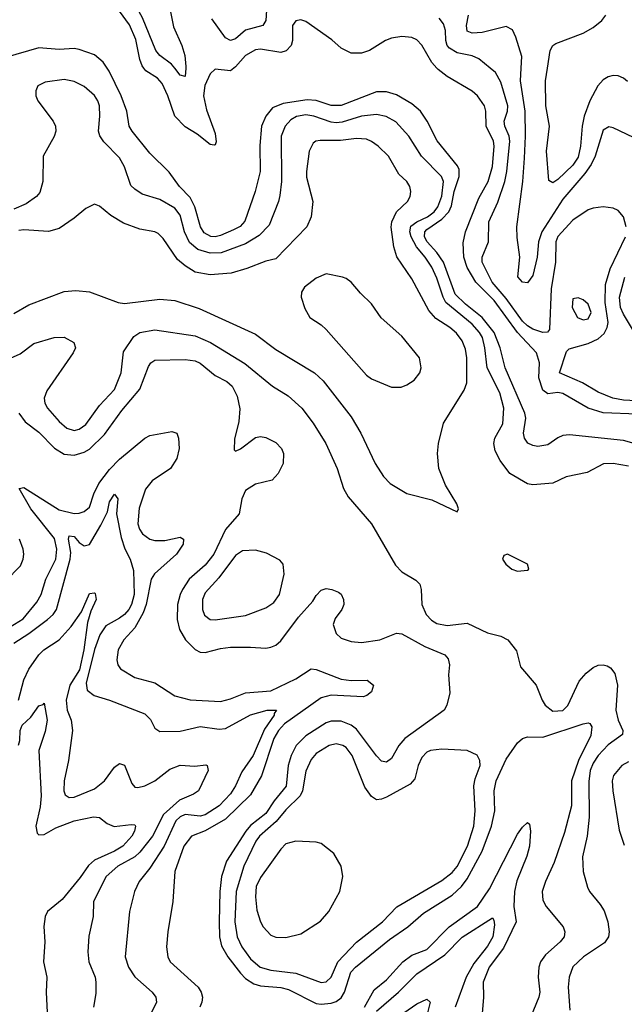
# Model space of a CAD drawing. Header units: inches. Extents: x 1678809 to 1859548, y 384609 to 522868.
# Tile 123 of 256: x 1740793 to 1743194, y 456282 to 460193. Entities that reach past the tile are written whole.
import ezdxf

# ---------------------------------------------------------------- set-up
doc = ezdxf.new("R2010")
doc.units = ezdxf.units.IN
doc.header["$MEASUREMENT"] = 0
doc.layers.add('B7445', color=7, linetype='Continuous')
doc.layers.add('B7446', color=7, linetype='Continuous')

msp = doc.modelspace()

# ---------------------------------------------------------------- linework, layer by layer
at = {"layer": 'B7445', "color": 5}
for points, elevation in [([(1743270, 458499.2), (1743190, 458520.7), (1742975.7, 458544.3), (1742950, 458540.9), (1742930, 458532.4), (1742890, 458503.6), (1742850, 458498.1), (1742830, 458501.6), (1742811.3, 458511.3), (1742797.9, 458530), (1742794, 458550), (1742802.3, 458610), (1742799, 458630), (1742720.3, 458810), (1742701.1, 458890), (1742676.9, 458950), (1742629.9, 459010), (1742562.7, 459062.7), (1742522.2, 459102.2), (1742476.1, 459230), (1742450, 459267.4), (1742411.7, 459310), (1742400.4, 459330), (1742401.8, 459350), (1742410, 459359.9), (1742470, 459400.2), (1742496.5, 459430), (1742507.1, 459452.9), (1742518.7, 459510), (1742538.6, 459570), (1742537.9, 459597.9), (1742531.9, 459611.9), (1742451.3, 459711.3), (1742411.6, 459790), (1742385, 459830), (1742350, 459859.1), (1742290, 459893.7), (1742250, 459905.6), (1742210, 459906.3), (1742070, 459852.5), (1742030, 459851.4), (1741970, 459871.6), (1741935, 459875), (1741839.9, 459860.1), (1741797.7, 459842.3), (1741770.6, 459810), (1741753.8, 459770), (1741746.8, 459693.2), (1741748, 459590), (1741728.3, 459510), (1741687.5, 459392.5), (1741668.3, 459371.7), (1741642.3, 459357.7), (1741590, 459334.9), (1741570, 459330.3), (1741552.2, 459332.2), (1741526.3, 459346.3), (1741511, 459370), (1741489.3, 459450), (1741470, 459486.7), (1741428.3, 459530), (1741387.4, 459587.4), (1741310, 459662.4), (1741239.9, 459750), (1741228.7, 459770), (1741218.4, 459830), (1741196.7, 459890), (1741148.4, 459988.4), (1741140.6, 460000)], 420), ([(1741643.6, 460000), (1741630, 459989.3), (1741570, 459996.5), (1741550, 459978), (1741528.8, 459931.2), (1741522.8, 459890), (1741535.2, 459835.2), (1741570, 459740.5), (1741572.9, 459707.1), (1741570, 459695.1), (1741566, 459694), (1741550, 459697), (1741498, 459738), (1741450, 459767.1), (1741409.7, 459809.7), (1741382.2, 459890), (1741359.6, 459939.6), (1741340, 459960), (1741293.7, 459990), (1741286.3, 460000)], 380), ([(1741452.7, 460000), (1741450, 459967), (1741430, 459973), (1741409.2, 460000)], 360), ([(1743245.7, 458625.7), (1743110, 458631), (1743050.5, 458650), (1742950, 458707.5), (1742930, 458712.1), (1742890, 458706.9), (1742870, 458721.7), (1742855.1, 458770), (1742857.2, 458830), (1742845.8, 458870), (1742770, 458950.2), (1742677.1, 459077.1), (1742604, 459150), (1742570, 459207.8), (1742557.3, 459250), (1742553.5, 459306.5), (1742563.3, 459350), (1742616.1, 459483.9), (1742653.4, 459550), (1742669.9, 459610), (1742677.5, 459690), (1742674.3, 459710), (1742645.6, 459770), (1742643.9, 459830), (1742638.5, 459850), (1742610.6, 459890), (1742590, 459909.1), (1742490, 459967), (1742454.5, 459994.5), (1742449.8, 460000)], 380), ([(1743201.2, 459370), (1743191, 459410), (1743170, 459434.7), (1743150, 459443.5), (1743110, 459449.6), (1743070, 459444.7), (1743050, 459438), (1742990, 459396.8), (1742930, 459332.2), (1742922.4, 459310), (1742921.2, 459230), (1742903.6, 459123.6), (1742897.3, 458962.7), (1742889, 458951), (1742870.2, 458949.8), (1742830, 458963.8), (1742810, 458976.7), (1742790, 458995.7), (1742724.8, 459084.8), (1742668.7, 459150), (1742629.4, 459230), (1742629.9, 459250), (1742654.2, 459310), (1742656.2, 459390), (1742691.5, 459468.5), (1742720.1, 459550), (1742728, 459590), (1742738.9, 459710), (1742736.3, 459730), (1742719.1, 459770), (1742717.4, 459790), (1742729.6, 459830), (1742730.9, 459850), (1742704.1, 459944.1), (1742682.5, 459982.5), (1742661.2, 460000)], 360), ([(1743230, 459724.8), (1743150, 459763), (1743132.8, 459767.2), (1743110, 459753.6), (1743078.3, 459650), (1743062.1, 459617.9), (1743037.6, 459582.4), (1742950, 459480.1), (1742867, 459350), (1742853.3, 459310), (1742848.1, 459250), (1742830, 459176), (1742810, 459147.6), (1742789.6, 459150), (1742771.5, 459171.5), (1742778.5, 459250), (1742768.1, 459328.1), (1742767.5, 459370), (1742791.1, 459550), (1742797.8, 459642.2), (1742802, 459730), (1742800.1, 459830), (1742781.3, 459950), (1742784.2, 460000)], 340), ([(1743206.7, 459946.7), (1743190, 459960.8), (1743169.4, 459969.4), (1743150, 459970.6), (1743130, 459965.7), (1743110, 459953.7), (1743088.4, 459930), (1743056.3, 459870), (1743033.9, 459810), (1743026, 459770), (1743020.3, 459690), (1743010, 459646), (1742990, 459614.4), (1742930, 459557.8), (1742910, 459544.5), (1742893.9, 459553.9), (1742884.9, 459670), (1742896.2, 459770), (1742882.9, 459850), (1742880.5, 459950), (1742888.3, 460000)], 320), ([(1743210, 458419.2), (1743150, 458429.8), (1743111.2, 458428.8), (1743045.9, 458394.1), (1742962.5, 458377.5), (1742910, 458351.8), (1742830, 458345.1), (1742810, 458349.7), (1742739.5, 458390), (1742701.2, 458441.2), (1742680.7, 458480.7), (1742676.1, 458510), (1742679.8, 458530), (1742712, 458588), (1742715.3, 458650), (1742699.5, 458710), (1742649.2, 458810), (1742640.3, 458890), (1742630.6, 458930), (1742619.2, 458950), (1742590, 458983.5), (1742485.6, 459070), (1742474.1, 459090), (1742450, 459165.7), (1742430, 459209.2), (1742403.4, 459250), (1742368.2, 459290), (1742348.2, 459330), (1742342.2, 459350), (1742346.9, 459373.1), (1742370.1, 459389.9), (1742412.8, 459410), (1742438.3, 459430), (1742453.7, 459450), (1742470, 459491.6), (1742476.2, 459550), (1742468.2, 459570), (1742389.2, 459650), (1742339, 459730), (1742286.8, 459786.8), (1742247.8, 459807.8), (1742210, 459815.7), (1742150, 459809.9), (1742074, 459786), (1742050, 459783.5), (1742030, 459785.2), (1741960.9, 459810), (1741930, 459815), (1741892.3, 459807.7), (1741870, 459795.2), (1741847.3, 459770), (1741831.8, 459730), (1741832.3, 459550), (1741826.1, 459493.9), (1741821, 459470), (1741783.7, 459376.3), (1741744.4, 459335.6), (1741690, 459302.2), (1741593.7, 459266.3), (1741550, 459264.8), (1741500.2, 459280.2), (1741467.9, 459307.9), (1741447.9, 459350), (1741430, 459416.8), (1741410, 459444.7), (1741350, 459478), (1741280.2, 459500.2), (1741250, 459518.9), (1741234.4, 459534.4), (1741210, 459607.8), (1741190, 459643.5), (1741128.1, 459708.1), (1741111.8, 459731.8), (1741106.5, 459750), (1741111.9, 459810), (1741109.9, 459849.9), (1741104, 459870), (1741090, 459891.8), (1741050, 459927.1), (1741010, 459946.8), (1740970, 459955), (1740895.2, 459944.8), (1740865.3, 459930), (1740856.9, 459910), (1740856.9, 459890), (1740864.9, 459870), (1740926, 459790), (1740935.9, 459770), (1740936.9, 459750), (1740930.8, 459729.2), (1740886.5, 459650), (1740885, 459550), (1740873.6, 459506.4), (1740860.3, 459490), (1740818.9, 459461.1), (1740770, 459439.9)], 440), ([(1740770, 459025.2), (1740830, 459059.7), (1740970, 459113.7), (1741016.5, 459116.5), (1741070, 459112.1), (1741184.4, 459070), (1741210, 459065.9), (1741350, 459082.6), (1741410, 459077.8), (1741505.5, 459045.5), (1741730, 458943.7), (1741810, 458882.6), (1741963.5, 458790), (1741997.7, 458757.7), (1742110, 458615.2), (1742147.4, 458550), (1742205.1, 458430), (1742238.4, 458378.4), (1742264, 458350), (1742330, 458310.2), (1742430, 458285.7), (1742530, 458238), (1742535.1, 458250), (1742529.4, 458270), (1742483.4, 458343.4), (1742457.6, 458410), (1742451.7, 458470), (1742456.5, 458510), (1742475.7, 458590), (1742558.2, 458721.8), (1742569.1, 458750), (1742568.5, 458850), (1742563.5, 458883.5), (1742550, 458917.2), (1742527.2, 458947.2), (1742501, 458970), (1742445.9, 459005.9), (1742417.7, 459037.7), (1742350, 459163.1), (1742290.4, 459250.4), (1742278.5, 459290), (1742268.5, 459368.5), (1742270.8, 459390), (1742290, 459429.2), (1742333, 459470), (1742343.5, 459490), (1742346.6, 459510), (1742342, 459530), (1742330, 459549.5), (1742299.2, 459579.2), (1742257.2, 459650), (1742216.9, 459690), (1742190, 459708.7), (1742170, 459717.8), (1742130, 459721.2), (1742066.9, 459713.1), (1741986.9, 459713.1), (1741969.4, 459710.6), (1741958.4, 459701.6), (1741942, 459670), (1741931.8, 459590), (1741932.2, 459567.8), (1741956.6, 459470), (1741950.8, 459410), (1741933.9, 459370), (1741810, 459242.7), (1741770, 459233.9), (1741695.7, 459204.3), (1741633.6, 459186.4), (1741550, 459179.4), (1741489.9, 459189.9), (1741450, 459214.8), (1741420.4, 459240.4), (1741363.1, 459323.1), (1741343.2, 459343.2), (1741330, 459350.5), (1741270, 459360.7), (1741205, 459385), (1741155.6, 459415.6), (1741110, 459452.3), (1741090, 459459.7), (1741056.6, 459443.4), (1741010, 459404.1), (1740950, 459362.9), (1740908.3, 459351.7), (1740810, 459358.3), (1740790, 459355.5)], 460), ([(1743290, 458675.8), (1743190, 458680.9), (1743148, 458690), (1743090, 458713.4), (1743027.7, 458750), (1742936, 458790), (1742964.9, 458875.1), (1742974.3, 458885.7), (1743050, 458906.9), (1743090, 458925.2), (1743113.6, 458946.4), (1743125.3, 458970), (1743129.6, 458990.4), (1743118, 459070), (1743119.2, 459140.8), (1743137.2, 459202.8), (1743198, 459330)], 360), ([(1743234.4, 458950), (1743190, 459022.4), (1743179.2, 459050), (1743174.5, 459090), (1743196.1, 459170)], 340), ([(1740730, 458836.5), (1740795, 458865), (1740850, 458906), (1740930, 458930.2), (1740970, 458931.4), (1741008, 458910), (1741014.9, 458890), (1741005.3, 458870), (1740901, 458719), (1740890.1, 458690), (1740893.1, 458670), (1740904.1, 458650), (1740950, 458596.1), (1740980.2, 458570), (1741010, 458561.2), (1741030, 458565.8), (1741055.7, 458584.3), (1741110, 458659.7), (1741170, 458724), (1741195.9, 458790), (1741206.2, 458873.8), (1741246.2, 458933.8), (1741269.9, 458950.1), (1741330, 458960.7), (1741490, 458936.4), (1741550.9, 458910.9), (1741686.7, 458826.7), (1741796.9, 458736.9), (1741859.1, 458699.1), (1741913.4, 458650), (1741958.6, 458590), (1742008.8, 458508.8), (1742054.4, 458410), (1742079, 458330), (1742097.2, 458297.2), (1742190.7, 458190.7), (1742285.5, 458025.5), (1742310, 458000.2), (1742366.4, 457966.4), (1742382, 457950), (1742387.5, 457930), (1742390.1, 457870), (1742407.8, 457830), (1742428.3, 457808.3), (1742450, 457794.7), (1742490, 457785.9), (1742570, 457796), (1742650, 457757.5), (1742704, 457744), (1742730.8, 457730), (1742765.2, 457685.2), (1742782, 457622), (1742844.4, 457550), (1742867.4, 457490), (1742879.5, 457470), (1742910, 457445.8), (1742950, 457449.4), (1742970, 457469), (1743015, 457565), (1743042.6, 457597.4), (1743070, 457619.5), (1743090, 457628.8), (1743110, 457630.6), (1743126.3, 457626.3), (1743138.6, 457618.6), (1743156.4, 457596.4), (1743166.9, 457550), (1743160.1, 457450), (1743169.2, 457410), (1743188.1, 457370), (1743186.4, 457353.6), (1743130, 457312.7), (1743090, 457270.4), (1743070, 457239.1), (1743058.8, 457210), (1743052.7, 457167.3), (1743054.8, 457025.2), (1743046.1, 456950), (1743027.3, 456867.3), (1743031, 456810), (1743047.2, 456747.2), (1743055.2, 456730), (1743098.1, 456678.1), (1743113.2, 456653.2), (1743128.4, 456610), (1743134.2, 456570), (1743130.7, 456549.3), (1743114.6, 456525.4), (1743032.2, 456470), (1742989.7, 456430.3), (1742974.4, 456390), (1742971.5, 456350), (1742978, 456258)], 440), ([(1740789.8, 458629.8), (1740815.4, 458595.4), (1740870, 458554.4), (1740931.1, 458491.1), (1740970, 458466.9), (1741010, 458463.1), (1741050, 458475.2), (1741070, 458487.4), (1741130, 458544.8), (1741199.2, 458640.8), (1741270, 458724.6), (1741304.6, 458815.4), (1741314.6, 458830), (1741330, 458840.4), (1741450, 458843.4), (1741490, 458838.1), (1741510, 458828.8), (1741570, 458779), (1741615.9, 458755.9), (1741636.7, 458736.7), (1741657.4, 458697.4), (1741667.5, 458647.5), (1741663.5, 458596.5), (1741646.1, 458526.1), (1741644.7, 458484.7), (1741650, 458479.5), (1741670, 458488), (1741730, 458532.9), (1741750, 458536.9), (1741770, 458532.7), (1741810, 458512.7), (1741832.7, 458490), (1741840.8, 458470), (1741839.6, 458430), (1741820.2, 458390), (1741796, 458364), (1741730, 458347.6), (1741690, 458322.9), (1741675.1, 458290), (1741664.8, 458230), (1741610, 458167.9), (1741564.4, 458070), (1741530, 458026.2), (1741466.2, 457970), (1741440.1, 457930), (1741430.1, 457910), (1741420.3, 457870), (1741418.5, 457810), (1741427.9, 457770), (1741452.1, 457730), (1741490, 457691.5), (1741510, 457680.7), (1741530, 457679.1), (1741590, 457695), (1741630, 457699.9), (1741710, 457700.7), (1741770, 457695.9), (1741790, 457699.8), (1741810, 457708.5), (1741830, 457725.6), (1741900.5, 457819.5), (1741956.8, 457883.2), (1741970, 457906), (1741990, 457927.3), (1742010, 457933.4), (1742032, 457930), (1742058.8, 457918.8), (1742070.3, 457910.3), (1742079.3, 457890), (1742080.4, 457870), (1742072.2, 457850), (1742045.4, 457814.6), (1742038.4, 457790), (1742050, 457754.9), (1742070, 457736.3), (1742110, 457722.6), (1742150, 457719.5), (1742223.7, 457730), (1742290, 457755.9), (1742310, 457753.7), (1742402.5, 457702.5), (1742480.8, 457670), (1742494.6, 457654.6), (1742499.6, 457630), (1742495.8, 457590), (1742501.4, 457518.6), (1742489.2, 457470), (1742479, 457450), (1742323, 457337), (1742299, 457310), (1742270, 457257.8), (1742250, 457243.7), (1742230, 457247), (1742210, 457268.2), (1742130, 457374.4), (1742110, 457391.1), (1742070, 457405.9), (1742030, 457406.6), (1742010, 457399.7), (1741930, 457348), (1741890.8, 457309.2), (1741871.4, 457270), (1741859, 457230), (1741851.7, 457148.3), (1741804, 457090), (1741770, 457039.9), (1741710, 456991.6), (1741691.1, 456970), (1741614.6, 456850), (1741594.3, 456790), (1741587.7, 456730), (1741586, 456610), (1741587.3, 456550), (1741594.6, 456514.6), (1741620.1, 456470), (1741670, 456405.1), (1741690, 456384.2), (1741723.3, 456363.3), (1741750, 456355.2), (1741830, 456348), (1741860.5, 456340.5), (1741970, 456284.7), (1741990, 456282.3), (1742030, 456286.9), (1742050, 456293.6), (1742070, 456307.6), (1742082.6, 456330), (1742108.6, 456410), (1742126.4, 456430), (1742261.2, 456538.8), (1742334.9, 456590), (1742396.5, 456643.5), (1742510, 456716), (1742546.8, 456750), (1742570, 456780.6), (1742630, 456890.7), (1742667.1, 456990), (1742679.4, 457050), (1742676.6, 457130), (1742684.8, 457170), (1742724.9, 457255.1), (1742770, 457319.8), (1742790, 457337.4), (1742810, 457344.5), (1742870, 457343.4), (1743030, 457395.4), (1743050, 457400.2), (1743057, 457397), (1743064.5, 457384.5), (1743060.9, 457350), (1743011.7, 457250), (1742984.8, 457170), (1742984, 457070), (1742956, 456964), (1742915.1, 456844.9), (1742880.6, 456770), (1742867.1, 456730), (1742870, 456695.8), (1742883.8, 456670), (1742950.9, 456590), (1742957.8, 456570), (1742954.6, 456550), (1742939.8, 456530), (1742881, 456479), (1742861, 456450), (1742854.7, 456430), (1742851.2, 456390), (1742858, 456330), (1742854.5, 456310), (1742821.8, 456230)], 420), ([(1740738, 457770), (1740807.1, 457812.9), (1740861.4, 457878.6), (1740878.2, 457910), (1740897.8, 457970), (1740937.2, 458050), (1740941.1, 458090), (1740931.4, 458131.4), (1740837.3, 458250), (1740791.8, 458330), (1740810, 458335.1), (1740950, 458246.4), (1741010, 458231.9), (1741030, 458232.5), (1741050, 458239.4), (1741070, 458257.1), (1741087.2, 458310), (1741108.2, 458350), (1741150, 458405.6), (1741190, 458447.1), (1741290, 458531), (1741310, 458541), (1741397.5, 458557.5), (1741417.6, 458550), (1741424.4, 458530), (1741426, 458490), (1741416.9, 458450), (1741392, 458410), (1741319.5, 458360.5), (1741292.4, 458327.6), (1741267.1, 458252.9), (1741262.4, 458190), (1741268.6, 458168.6), (1741280.9, 458150), (1741309.7, 458129.7), (1741330, 458124.3), (1741370, 458123.8), (1741430, 458137.5), (1741443.7, 458130), (1741442.7, 458110), (1741415.4, 458070), (1741328.8, 457991.2), (1741315.2, 457970), (1741295.2, 457870), (1741283.7, 457836.3), (1741250, 457776.9), (1741206.7, 457730), (1741183.9, 457690), (1741178.6, 457650), (1741183.2, 457630), (1741193.9, 457613.9), (1741250, 457579.5), (1741330, 457558.9), (1741410, 457507.3), (1741470, 457491.6), (1741590, 457485), (1741630, 457494.6), (1741690, 457519.4), (1741790, 457527.6), (1741890, 457575.2), (1741950, 457613.7), (1741970, 457611.3), (1742070, 457573.3), (1742110, 457568.3), (1742172.7, 457570), (1742198.5, 457550), (1742190, 457523), (1742172.2, 457507.8), (1742156.5, 457503.5), (1742030, 457510), (1741990, 457499.5), (1741844.6, 457395.4), (1741821.3, 457370), (1741802.5, 457337.5), (1741754, 457190), (1741710, 457113.9), (1741610, 457017.4), (1741530, 456970.8), (1741475.1, 456950), (1741445.6, 456910), (1741409.1, 456810), (1741401, 456690), (1741381, 456570), (1741376.8, 456510), (1741381.4, 456470), (1741391, 456450), (1741502.3, 456350), (1741514.2, 456330), (1741518.6, 456310), (1741517.1, 456290), (1741508.6, 456270)], 380), ([(1740770, 457716.3), (1740830, 457754.1), (1740903.8, 457810), (1740925.9, 457830), (1740939.4, 457850), (1740993.5, 458050), (1740996, 458076), (1740987.7, 458130), (1740990, 458142.4), (1741010, 458139.7), (1741030, 458115.5), (1741050, 458102.8), (1741070, 458108.7), (1741115.6, 458184.4), (1741141.5, 458238.5), (1741150, 458278), (1741170, 458308.7), (1741182.4, 458290), (1741177.9, 458230), (1741196.2, 458136.2), (1741211.2, 458091.2), (1741232.5, 458050), (1741245.3, 458005.3), (1741247.7, 457910), (1741237.2, 457870), (1741227.1, 457850), (1741210, 457830), (1741190, 457815.8), (1741135.1, 457784.9), (1741111.7, 457750), (1741090, 457690.9), (1741056.8, 457556.8), (1741060.9, 457530), (1741088.7, 457508.7), (1741150, 457490.1), (1741290, 457435.4), (1741312.6, 457412.6), (1741330, 457378.4), (1741350, 457366), (1741430, 457366.8), (1741510, 457385.5), (1741585.6, 457374.4), (1741610, 457376.9), (1741710, 457432), (1741776, 457450), (1741813.1, 457450), (1741803.5, 457436.5), (1741804, 457430), (1741765.2, 457374.8), (1741719.8, 457270), (1741674.9, 457205.1), (1741650.6, 457150), (1741630, 457117.5), (1741584.8, 457070), (1741530, 457034.5), (1741510, 457029.1), (1741450, 457035.9), (1741430, 457026.7), (1741413.3, 457010), (1741367.4, 456910), (1741310, 456822.5), (1741267.7, 456770), (1741248.7, 456730), (1741229.5, 456650), (1741211.9, 456470), (1741225.7, 456430), (1741250.5, 456390.5), (1741319.6, 456330), (1741334.4, 456310), (1741337.2, 456290), (1741297, 456210)], 360), ([(1740737.6, 457962.4), (1740796.4, 458023.6), (1740807.6, 458050), (1740809.5, 458070), (1740807.2, 458090), (1740793.2, 458130)], 420), ([(1740789.3, 457490), (1740810, 457570.4), (1740830, 457613.1), (1740870, 457670.2), (1740889.8, 457690), (1740950, 457730.2), (1740997.7, 457782.3), (1741039.1, 457840.9), (1741070, 457913.6), (1741090, 457916.5), (1741093.4, 457913.4), (1741097.5, 457890), (1741076.3, 457843.7), (1741062.1, 457797.9), (1741047.6, 457690), (1741030.6, 457610), (1740992, 457550), (1740978.4, 457490), (1740981.6, 457450), (1740997.2, 457410), (1741002.7, 457370), (1740987.6, 457250), (1740969.5, 457169.5), (1740968.1, 457130), (1740973.6, 457113.6), (1740990, 457102.7), (1741010, 457104.5), (1741090, 457137.8), (1741130.6, 457169.4), (1741170, 457223.9), (1741190, 457238), (1741210, 457232), (1741238.8, 457158.8), (1741250, 457144), (1741262.7, 457142.7), (1741290, 457149.5), (1741330, 457169.6), (1741390, 457215.5), (1741430, 457231.5), (1741488.2, 457228.2), (1741532.8, 457232.8), (1741537.1, 457230), (1741541.1, 457210), (1741503.7, 457130), (1741483.8, 457116.2), (1741427.7, 457092.3), (1741364.6, 457035.4), (1741320.2, 456950), (1741270, 456886.1), (1741250, 456867.8), (1741183.2, 456830), (1741137, 456790), (1741087, 456690), (1741085.2, 456630), (1741068, 456552), (1741063.5, 456490), (1741068.4, 456450), (1741092.7, 456390), (1741096, 456370), (1741095.2, 456324.8), (1741086.5, 456270)], 340), ([(1740789, 457311), (1740794.5, 457330), (1740795.9, 457370), (1740803.1, 457390), (1740837.6, 457422.4), (1740870, 457467.7), (1740886.8, 457473.2), (1740890, 457478.4), (1740902.2, 457410), (1740894.4, 457365.6), (1740869.5, 457290), (1740878.6, 457110), (1740874.4, 457065.6), (1740857.7, 456990), (1740862.3, 456962.3), (1740870, 456954.6), (1740890, 456956.6), (1740936.7, 456983.3), (1741010, 457011), (1741086.9, 457026.9), (1741110, 457023.5), (1741140.2, 457000.2), (1741168.4, 456988.4), (1741235.5, 456995.5), (1741250, 456994.6), (1741252.9, 456990), (1741249.3, 456970), (1741238.4, 456950), (1741202.8, 456910), (1741169.4, 456890), (1741090, 456854.5), (1741066.3, 456833.7), (1741033.9, 456786.1), (1740961.9, 456698.1), (1740904.2, 456650), (1740894.6, 456630), (1740888.8, 456591.2), (1740893.8, 456530), (1740888.6, 456450), (1740901.1, 456390), (1740898.4, 456330), (1740903, 456250)], 320), ([(1743210, 457245.5), (1743183.5, 457230), (1743150.4, 457190.4), (1743145.3, 457170), (1743147.6, 457130), (1743173.9, 456973.9), (1743193.8, 456913.8)], 460), ([(1742162.2, 456270), (1742201, 456339), (1742250, 456379.2), (1742314.9, 456450), (1742350, 456476.5), (1742410, 456499), (1742498.6, 456590), (1742611.4, 456670), (1742658.8, 456741.2), (1742770, 456957.1), (1742790, 456985.5), (1742810, 457003.7), (1742817.5, 456997.5), (1742821.6, 456970), (1742817.5, 456910), (1742806.4, 456870), (1742767.6, 456772.4), (1742757.6, 456730), (1742755.4, 456670), (1742764.8, 456610), (1742714.7, 456505.3), (1742657.8, 456430), (1742634.1, 456370), (1742635, 456310), (1742628.4, 456230)], 380), ([(1742210, 456254.9), (1742297.3, 456330), (1742370, 456402.3), (1742481.6, 456478.4), (1742550, 456548.2), (1742670, 456624.9), (1742676.1, 456616.1), (1742678.2, 456598.2), (1742672.3, 456550), (1742650, 456512.6), (1742595.8, 456444.2), (1742565.3, 456390), (1742522.1, 456270)], 360), ([(1742250, 456200.4), (1742370, 456283.8), (1742410, 456302.7), (1742423.6, 456290), (1742407.9, 456232.1)], 340)]:
    msp.add_lwpolyline(points, dxfattribs=dict(at, elevation=elevation))
for points, elevation in [([(1742010, 459182.9), (1741970, 459165.6), (1741924.4, 459130), (1741912, 459110), (1741910.3, 459090), (1741925.5, 459045.5), (1741945.5, 459010), (1741990, 458980.7), (1742010, 458962), (1742170, 458781.3), (1742190, 458766.7), (1742270, 458732.7), (1742307.5, 458732.5), (1742330, 458743), (1742359.5, 458760.5), (1742382.4, 458790), (1742387.6, 458810), (1742380.7, 458850), (1742310, 458935.1), (1742228.8, 459008.8), (1742190, 459064.5), (1742145.9, 459105.9), (1742109.4, 459150), (1742090, 459165.1), (1742075.3, 459170)], 480), ([(1743010, 459088.4), (1742990, 459083.7), (1742986.8, 459050), (1743008.1, 459010), (1743030, 459000.1), (1743050, 459004.6), (1743062.1, 459030), (1743050, 459063.1), (1743030, 459080.3)], 380), ([(1741730, 458086), (1741677.5, 458082.5), (1741650, 458064.6), (1741583.9, 457976.1), (1741530, 457916.5), (1741519.2, 457890), (1741518.6, 457850), (1741527.3, 457827.3), (1741550, 457810.2), (1741570, 457808.6), (1741690, 457826.4), (1741770, 457857.2), (1741802, 457878), (1741824.5, 457910), (1741844, 457990), (1741838.8, 458030), (1741826.5, 458046.5), (1741773.8, 458073.8)], 440), ([(1742730, 458069.2), (1742716, 458064), (1742710.8, 458050), (1742723.8, 458030), (1742747.7, 458010), (1742770, 458002.4), (1742810, 458006.8), (1742815.3, 458010), (1742809, 458030)], 460), ([(1742050, 457316.5), (1742021.7, 457310), (1741970, 457278.3), (1741950, 457254.8), (1741930, 457207.3), (1741916.6, 457130), (1741907.1, 457110), (1741850, 457054.6), (1741812.3, 457007.7), (1741745.6, 456950), (1741730.8, 456930), (1741682.9, 456830), (1741652.2, 456730), (1741647.3, 456610), (1741657.3, 456550), (1741675.1, 456510), (1741710, 456462), (1741747.5, 456430), (1741790, 456416.9), (1741890, 456405.3), (1741990, 456368.4), (1742010, 456371.7), (1742029.8, 456390), (1742056.2, 456450), (1742130.9, 456529.1), (1742233.5, 456610), (1742291.2, 456668.8), (1742470, 456773.3), (1742510, 456805.7), (1742530, 456828.9), (1742571.1, 456910), (1742595.9, 456990), (1742602.3, 457050), (1742596.7, 457150), (1742601.9, 457178.1), (1742621.4, 457230), (1742620.4, 457250), (1742610, 457271.3), (1742569.8, 457289.8), (1742470, 457295.3), (1742423.7, 457290), (1742410, 457283.4), (1742390, 457262.7), (1742375.7, 457230), (1742361.9, 457178.1), (1742343.8, 457156.2), (1742250, 457104.9), (1742230, 457096.2), (1742210, 457094.4), (1742190, 457107.4), (1742164.3, 457144.3), (1742113.7, 457270), (1742090, 457301.4), (1742076.8, 457310)], 440), ([(1741890, 456929.7), (1741850, 456918.7), (1741830, 456898.4), (1741750, 456785.1), (1741732.4, 456750), (1741729.1, 456709.1), (1741735.4, 456655.4), (1741749.2, 456610), (1741760.3, 456590), (1741790, 456557), (1741810, 456549), (1741850, 456547.2), (1741910, 456561.3), (1741987.8, 456612.2), (1742021, 456650), (1742064.4, 456730), (1742075.8, 456790), (1742069.7, 456830), (1742040.5, 456880.5), (1741990, 456920.5), (1741970, 456925.7)], 460)]:
    msp.add_lwpolyline(points, close=True, dxfattribs=dict(at, elevation=elevation))
at = {"layer": 'B7446', "color": 5}
for points, elevation in [([(1741409.2, 460000), (1741396.5, 460016.5), (1741350, 460050.6), (1741334, 460070), (1741280.5, 460200.5), (1741238.6, 460278.6), (1741206.6, 460326.6), (1741156.7, 460376.7), (1741050, 460463.6), (1741010, 460486.1), (1740970, 460501.6), (1740903.1, 460503.1), (1740850, 460509.9), (1740830, 460509), (1740710, 460476.5)], 360), ([(1741286.3, 460000), (1741279, 460010), (1741270, 460035.1), (1741254.4, 460114.4), (1741230, 460172.8), (1741150, 460281.7), (1741110, 460313), (1741010, 460363.4), (1740970, 460373.3), (1740930, 460377), (1740890, 460370.7), (1740750, 460308.5)], 380), ([(1741390.6, 460230), (1741403.9, 460163.9), (1741437, 460090), (1741449.5, 460050), (1741453.3, 460006.7), (1741452.7, 460000)], 360), ([(1741773.8, 460230), (1741771, 460189), (1741758.3, 460170), (1741690, 460151), (1741650, 460116), (1741630, 460109.9), (1741610, 460121), (1741556.1, 460196.1)], 360), ([(1742449.8, 460000), (1742430, 460022.8), (1742390, 460091.7), (1742370, 460112.2), (1742350, 460122.1), (1742310, 460126.3), (1742270, 460119.9), (1742245.2, 460110), (1742182.6, 460070), (1742150, 460060.2), (1742110, 460060.2), (1742070, 460079.8), (1742032.2, 460112.2), (1741930, 460185), (1741910, 460191.9), (1741890, 460188.5), (1741875.9, 460170), (1741876.8, 460110), (1741871, 460090), (1741851.6, 460068.4), (1741830, 460062.5), (1741750, 460075.6), (1741730, 460073.3), (1741690, 460050.3), (1741650, 460005), (1741643.6, 460000)], 380), ([(1742661.2, 460000), (1742616.7, 460036.7), (1742589.5, 460049.5), (1742530, 460061.3), (1742499.7, 460079.7), (1742490.8, 460090), (1742484.8, 460110), (1742484.1, 460150), (1742476.5, 460176.5), (1742458.6, 460198.6)], 360), ([(1742784.2, 460000), (1742786.8, 460046.8), (1742763.7, 460123.7), (1742750, 460152), (1742725.4, 460165.4), (1742630, 460141.2), (1742590, 460139.2), (1742570, 460147), (1742566.9, 460170), (1742575.6, 460210)], 340), ([(1742888.3, 460000), (1742899.2, 460070), (1742909.8, 460090), (1742922.4, 460097.6), (1743030, 460139.8), (1743070, 460161.5), (1743104.8, 460190), (1743120.3, 460210)], 320), ([(1741140.6, 460000), (1741124.3, 460024.3), (1741090, 460052.8), (1741030, 460074.5), (1741010, 460078.6), (1740950, 460074.6), (1740870, 460080.8), (1740737.1, 460042.9), (1740713.8, 460026.2), (1740701.8, 460000)], 420)]:
    msp.add_lwpolyline(points, dxfattribs=dict(at, elevation=elevation))

doc.saveas('drawing.dxf')
